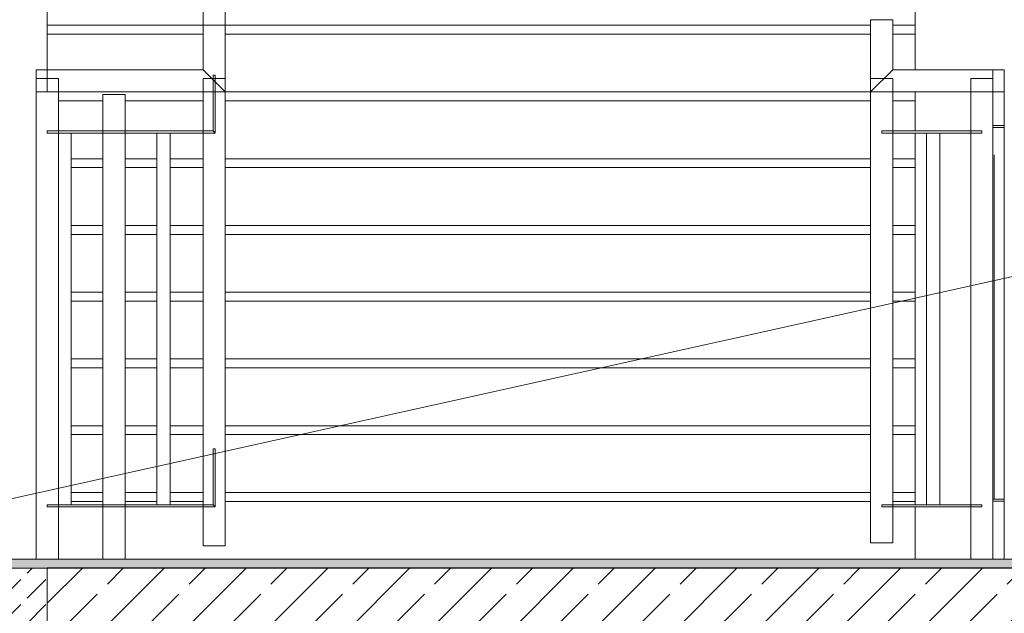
# Model space of a CAD drawing. Header units: centimetres. Extents: x -1103 to 10505, y -997 to 1780.
# Tile 29 of 107: x 1741 to 1962, y 347 to 481. Entities that reach past the tile are written whole.
import ezdxf

# ---------------------------------------------------------------- set-up
doc = ezdxf.new("R2010")
doc.units = ezdxf.units.CM
doc.header["$LTSCALE"] = 0.1
doc.header["$MEASUREMENT"] = 0
doc.linetypes.add('Wipeout_Contour', pattern=[1000, 0, -1000])
for name, color, linetype in [('2_barierki.K_IR', 7, 'Continuous'), ('2_belki.K_IR', 7, 'Continuous'), ('2_schody.K_IR', 7, 'Continuous'), ('2_stropy.K_IR', 7, 'Continuous'), ('3_opisy.K_IR', 7, 'Continuous'), ('5_wymiary.K_IR', 7, 'Continuous')]:
    doc.layers.add(name, color=color, linetype=linetype)
doc.styles.add('GENERATED_STYLE_3', font='txt')
doc.dimstyles.new('GENERATED_STYLE__2', dxfattribs={"dimtxt": 18, "dimasz": 9.178744, "dimexe": 0.18, "dimexo": 2, "dimgap": 0.09, "dimtad": 1, "dimdec": 0, "dimzin": 0, "dimdsep": 46, "dimtxsty": 'GENERATED_STYLE_3', "dimblk": 'ARROWHEAD_2', "dimblk1": 'ARROWHEAD_2', "dimblk2": 'ARROWHEAD_2', "dimcen": 0.09, "dimclrd": 1, "dimclre": 1, "dimclrt": 1, "dimadec": 1, "dimazin": 0, "dimtfac": 1, "dimtdec": 4, "dimtmove": 0, "dimatfit": 3, "dimfxl": 1, "dimtolj": 1, "dimtzin": 0, "dimarcsym": 0})
pattern_1 = [(45, (0, 0), (-9.19239, 9.19239), []), (45, (-4.596, 4.596), (-9.19239, 9.19239), [9.75, -3.25])]

# ---------------------------------------------------------------- blocks, each defined once
blk = doc.blocks.new('ElemPrzekroju_76_1')
at = {"layer": '2_schody.K_IR', "color": 7, "linetype": 'Continuous', "lineweight": 15}
for p, q in [((1759.35, 374.5), (1752.24, 374.5)), ((1771.46, 374.5), (1764.35, 374.5)), ((1781.85, 374.5), (1774.46, 374.5)), ((1931.85, 374.5), (1786.85, 374.5)), ((1941.85, 374.5), (1936.85, 374.5)), ((1941.85, 372.5), (1941.85, 374.5))]:
    blk.add_line(p, q, dxfattribs=at)
blk = doc.blocks.new('ElemPrzekroju_77_1')
at = {"layer": '2_schody.K_IR', "color": 7, "linetype": 'Continuous', "lineweight": 15}
for p, q in [((1759.35, 389.5), (1752.24, 389.5)), ((1771.46, 389.5), (1764.35, 389.5)), ((1781.85, 389.5), (1774.46, 389.5)), ((1931.85, 389.5), (1786.85, 389.5)), ((1941.85, 389.5), (1936.85, 389.5)), ((1941.85, 387.5), (1941.85, 389.5))]:
    blk.add_line(p, q, dxfattribs=at)
blk = doc.blocks.new('ElemPrzekroju_78_1')
at = {"layer": '2_schody.K_IR', "color": 7, "linetype": 'Continuous', "lineweight": 15}
for p, q in [((1759.35, 404.5), (1752.24, 404.5)), ((1771.46, 404.5), (1764.35, 404.5)), ((1781.85, 404.5), (1774.46, 404.5)), ((1931.85, 404.5), (1786.85, 404.5)), ((1941.85, 404.5), (1936.85, 404.5)), ((1941.85, 402.5), (1941.85, 404.5))]:
    blk.add_line(p, q, dxfattribs=at)
blk = doc.blocks.new('ElemPrzekroju_79_1')
at = {"layer": '2_schody.K_IR', "color": 7, "linetype": 'Continuous', "lineweight": 15}
for p, q in [((1759.35, 419.5), (1752.24, 419.5)), ((1771.46, 419.5), (1764.35, 419.5)), ((1781.85, 419.5), (1774.46, 419.5)), ((1931.85, 419.5), (1786.85, 419.5)), ((1941.85, 419.5), (1936.85, 419.5)), ((1941.85, 417.5), (1941.85, 419.5))]:
    blk.add_line(p, q, dxfattribs=at)
blk = doc.blocks.new('ElemPrzekroju_80_1')
at = {"layer": '2_schody.K_IR', "color": 7, "linetype": 'Continuous', "lineweight": 15}
for p, q in [((1759.35, 434.5), (1752.24, 434.5)), ((1771.46, 434.5), (1764.35, 434.5)), ((1781.85, 434.5), (1774.46, 434.5)), ((1931.85, 434.5), (1786.85, 434.5)), ((1941.85, 434.5), (1936.85, 434.5)), ((1941.85, 432.5), (1941.85, 434.5))]:
    blk.add_line(p, q, dxfattribs=at)
blk = doc.blocks.new('ElemPrzekroju_81_1')
at = {"layer": '2_schody.K_IR', "color": 7, "linetype": 'Continuous', "lineweight": 15}
for p, q in [((1759.35, 449.5), (1752.24, 449.5)), ((1771.46, 449.5), (1764.35, 449.5)), ((1781.85, 449.5), (1774.46, 449.5)), ((1931.85, 449.5), (1786.85, 449.5)), ((1941.85, 449.5), (1936.85, 449.5)), ((1941.85, 447.5), (1941.85, 449.5))]:
    blk.add_line(p, q, dxfattribs=at)
blk = doc.blocks.new('ElemPrzekroju_82_1')
at = {"layer": '2_schody.K_IR', "color": 7, "linetype": 'Continuous', "lineweight": 15}
for p, q in [((1931.85, 464.5), (1786.85, 464.5)), ((1941.85, 462.5), (1941.85, 464.5))]:
    blk.add_line(p, q, dxfattribs=at)
blk = doc.blocks.new('ElemPrzekroju_83_1')
at = {"layer": '2_schody.K_IR', "color": 7, "linetype": 'Continuous', "lineweight": 15}
for p, q in [((1781.85, 479.5), (1746.85, 479.5)), ((1746.85, 477.5), (1746.85, 479.5)), ((1931.85, 479.5), (1786.85, 479.5)), ((1941.85, 479.5), (1936.85, 479.5)), ((1941.85, 477.5), (1941.85, 479.5))]:
    blk.add_line(p, q, dxfattribs=at)
blk = doc.blocks.new('ElemPrzekroju_194_1')
at = {"layer": '2_schody.K_IR', "color": 7, "linetype": 'Continuous', "lineweight": 15}
for p, q in [((1752.24, 372.5), (1759.35, 372.5)), ((1764.35, 372.5), (1771.46, 372.5)), ((1774.46, 372.5), (1781.85, 372.5)), ((1786.85, 372.5), (1931.85, 372.5)), ((1936.85, 372.5), (1941.85, 372.5)), ((1941.85, 371.75), (1941.85, 372.5)), ((1941.85, 359.5), (1941.85, 371.25))]:
    blk.add_line(p, q, dxfattribs=at)
blk = doc.blocks.new('ElemPrzekroju_195_1')
at = {"layer": '2_schody.K_IR', "color": 7, "linetype": 'Continuous', "lineweight": 15}
for p, q in [((1752.24, 387.5), (1759.35, 387.5)), ((1764.35, 387.5), (1771.46, 387.5)), ((1774.46, 387.5), (1781.85, 387.5)), ((1786.85, 387.5), (1931.85, 387.5)), ((1936.85, 387.5), (1941.85, 387.5)), ((1941.85, 374.5), (1941.85, 387.5))]:
    blk.add_line(p, q, dxfattribs=at)
blk = doc.blocks.new('ElemPrzekroju_196_1')
at = {"layer": '2_schody.K_IR', "color": 7, "linetype": 'Continuous', "lineweight": 15}
for p, q in [((1752.24, 402.5), (1759.35, 402.5)), ((1764.35, 402.5), (1771.46, 402.5)), ((1774.46, 402.5), (1781.85, 402.5)), ((1786.85, 402.5), (1931.85, 402.5)), ((1936.85, 402.5), (1941.85, 402.5)), ((1941.85, 389.5), (1941.85, 402.5))]:
    blk.add_line(p, q, dxfattribs=at)
blk = doc.blocks.new('ElemPrzekroju_197_1')
at = {"layer": '2_schody.K_IR', "color": 7, "linetype": 'Continuous', "lineweight": 15}
for p, q in [((1752.24, 417.5), (1759.35, 417.5)), ((1764.35, 417.5), (1771.46, 417.5)), ((1774.46, 417.5), (1781.85, 417.5)), ((1786.85, 417.5), (1931.85, 417.5)), ((1936.85, 417.5), (1941.85, 417.5)), ((1941.85, 404.5), (1941.85, 417.5))]:
    blk.add_line(p, q, dxfattribs=at)
blk = doc.blocks.new('ElemPrzekroju_198_1')
at = {"layer": '2_schody.K_IR', "color": 7, "linetype": 'Continuous', "lineweight": 15}
for p, q in [((1752.24, 432.5), (1759.35, 432.5)), ((1764.35, 432.5), (1771.46, 432.5)), ((1774.46, 432.5), (1781.85, 432.5)), ((1786.85, 432.5), (1931.85, 432.5)), ((1936.85, 432.5), (1941.85, 432.5)), ((1941.85, 419.5), (1941.85, 432.5))]:
    blk.add_line(p, q, dxfattribs=at)
blk = doc.blocks.new('ElemPrzekroju_199_1')
at = {"layer": '2_schody.K_IR', "color": 7, "linetype": 'Continuous', "lineweight": 15}
for p, q in [((1752.24, 447.5), (1759.35, 447.5)), ((1764.35, 447.5), (1771.46, 447.5)), ((1774.46, 447.5), (1781.85, 447.5)), ((1786.85, 447.5), (1931.85, 447.5)), ((1936.85, 447.5), (1941.85, 447.5)), ((1941.85, 434.5), (1941.85, 447.5))]:
    blk.add_line(p, q, dxfattribs=at)
blk = doc.blocks.new('ElemPrzekroju_200_1')
at = {"layer": '2_schody.K_IR', "color": 7, "linetype": 'Continuous', "lineweight": 15}
for p, q in [((1749.35, 462.5), (1759.35, 462.5)), ((1764.35, 462.5), (1781.85, 462.5)), ((1786.85, 462.5), (1931.85, 462.5)), ((1936.85, 462.5), (1941.85, 462.5)), ((1941.85, 455.75), (1941.85, 462.5)), ((1941.85, 449.5), (1941.85, 455.25))]:
    blk.add_line(p, q, dxfattribs=at)
blk = doc.blocks.new('ElemPrzekroju_201_1')
at = {"layer": '2_schody.K_IR', "color": 7, "linetype": 'Continuous', "lineweight": 15}
for p, q in [((1746.85, 469.5), (1746.85, 477.5)), ((1746.85, 477.5), (1781.85, 477.5)), ((1786.85, 477.5), (1931.85, 477.5)), ((1936.85, 477.5), (1941.85, 477.5)), ((1941.85, 469.5), (1941.85, 477.5))]:
    blk.add_line(p, q, dxfattribs=at)
blk = doc.blocks.new('ElemPrzekroju_203_1')
at = {"layer": '2_schody.K_IR', "color": 7, "linetype": 'Continuous', "lineweight": 15}
for p, q in [((1746.85, 479.5), (1746.85, 492.5)), ((1746.85, 492.5), (1781.85, 492.5)), ((1786.85, 492.5), (1931.85, 492.5)), ((1936.85, 492.5), (1941.85, 492.5)), ((1941.85, 479.5), (1941.85, 492.5))]:
    blk.add_line(p, q, dxfattribs=at)
blk = doc.blocks.new('ElemPrzekroju_270_1')
at = {"layer": '2_barierki.K_IR', "color": 7, "linetype": 'Continuous', "lineweight": 0}
for p, q in [((1961.86, 469.5), (1959.36, 469.5)), ((1961.86, 464.5), (1961.86, 469.5)), ((1959.36, 464.5), (1961.86, 464.5))]:
    blk.add_line(p, q, dxfattribs=at)
blk = doc.blocks.new('ElemPrzekroju_272_1')
at = {"layer": '2_barierki.K_IR', "color": 7, "linetype": 'Continuous', "lineweight": 0}
for p, q in [((1956.86, 469.5), (1959.36, 469.5)), ((1959.36, 469.5), (1959.36, 467.5)), ((1956.86, 464.5), (1959.36, 464.5))]:
    blk.add_line(p, q, dxfattribs=at)
blk = doc.blocks.new('ElemPrzekroju_273_1')
at = {"layer": '2_barierki.K_IR', "color": 7, "linetype": 'Continuous', "lineweight": 0}
for p, q in [((1956.86, 469.5), (1936.85, 469.5)), ((1936.85, 464.5), (1931.85, 464.5)), ((1954.36, 464.5), (1936.85, 464.5)), ((1956.86, 464.5), (1954.36, 464.5))]:
    blk.add_line(p, q, dxfattribs=at)
blk = doc.blocks.new('ElemPrzekroju_274_1')
at = {"layer": '2_barierki.K_IR', "color": 7, "linetype": 'Continuous', "lineweight": 0}
for p, q in [((1934.35, 371.25), (1934.35, 371.75)), ((1936.85, 371.75), (1934.35, 371.75)), ((1954.36, 371.75), (1936.85, 371.75)), ((1956.86, 371.75), (1954.36, 371.75)), ((1956.86, 371.25), (1956.86, 371.75)), ((1936.85, 371.25), (1934.35, 371.25)), ((1954.36, 371.25), (1936.85, 371.25)), ((1956.86, 371.25), (1954.36, 371.25))]:
    blk.add_line(p, q, dxfattribs=at)
blk = doc.blocks.new('ElemPrzekroju_275_1')
at = {"layer": '2_barierki.K_IR', "color": 7, "linetype": 'Continuous', "lineweight": 0}
for p, q in [((1934.35, 455.25), (1934.35, 455.75)), ((1936.85, 455.75), (1934.35, 455.75)), ((1936.85, 455.25), (1934.35, 455.25)), ((1954.36, 455.75), (1936.85, 455.75)), ((1954.36, 455.25), (1936.85, 455.25)), ((1956.86, 455.75), (1954.36, 455.75)), ((1956.86, 455.25), (1954.36, 455.25)), ((1956.86, 455.25), (1956.86, 455.75))]:
    blk.add_line(p, q, dxfattribs=at)
blk = doc.blocks.new('ElemPrzekroju_310_1')
at = {"layer": '2_barierki.K_IR', "color": 7, "linetype": 'Continuous', "lineweight": 0}
for p, q in [((1744.35, 467.5), (1744.35, 469.5)), ((1746.85, 469.5), (1744.35, 469.5)), ((1746.85, 464.5), (1744.35, 464.5))]:
    blk.add_line(p, q, dxfattribs=at)
blk = doc.blocks.new('ElemPrzekroju_311_1')
at = {"layer": '2_barierki.K_IR', "color": 7, "linetype": 'Continuous', "lineweight": 0}
for p, q in [((1746.85, 469.5), (1781.85, 469.5)), ((1746.85, 469.5), (1746.85, 464.5)), ((1746.85, 464.5), (1749.35, 464.5)), ((1749.35, 464.5), (1781.85, 464.5)), ((1781.85, 464.5), (1786.85, 464.5))]:
    blk.add_line(p, q, dxfattribs=at)
blk = doc.blocks.new('ElemPrzekroju_312_1')
at = {"layer": '2_barierki.K_IR', "color": 7, "linetype": 'Continuous', "lineweight": 0}
for p, q in [((1746.85, 371.75), (1749.35, 371.75)), ((1746.85, 371.75), (1746.85, 371.25)), ((1749.35, 371.75), (1759.35, 371.75)), ((1759.35, 371.75), (1764.35, 371.75)), ((1764.35, 371.75), (1781.85, 371.75)), ((1781.85, 371.75), (1784.1, 371.75)), ((1746.85, 371.25), (1749.35, 371.25)), ((1749.35, 371.25), (1759.35, 371.25)), ((1759.35, 371.25), (1764.35, 371.25)), ((1764.35, 371.25), (1781.85, 371.25)), ((1781.85, 371.25), (1784.6, 371.25))]:
    blk.add_line(p, q, dxfattribs=at)
blk = doc.blocks.new('ElemPrzekroju_313_1')
at = {"layer": '2_barierki.K_IR', "color": 7, "linetype": 'Continuous', "lineweight": 0}
for p, q in [((1746.85, 455.75), (1749.35, 455.75)), ((1746.85, 455.75), (1746.85, 455.25)), ((1746.85, 455.25), (1749.35, 455.25)), ((1749.35, 455.75), (1759.35, 455.75)), ((1749.35, 455.25), (1759.35, 455.25)), ((1759.35, 455.75), (1764.35, 455.75)), ((1759.35, 455.25), (1764.35, 455.25)), ((1764.35, 455.75), (1781.85, 455.75)), ((1764.35, 455.25), (1781.85, 455.25)), ((1781.85, 455.75), (1784.1, 455.75)), ((1781.85, 455.25), (1784.6, 455.25))]:
    blk.add_line(p, q, dxfattribs=at)
blk = doc.blocks.new('ElemPrzekroju_314_1')
at = {"layer": '2_barierki.K_IR', "color": 7, "linetype": 'Continuous', "lineweight": 0}
for p, q in [((1786.85, 479.5), (1781.85, 479.5)), ((1781.85, 469.5), (1781.85, 479.5)), ((1786.85, 467.5), (1786.85, 479.5)), ((1786.85, 464.5), (1781.85, 469.5))]:
    blk.add_line(p, q, dxfattribs=at)
blk = doc.blocks.new('ElemPrzekroju_315_1')
at = {"layer": '2_barierki.K_IR', "color": 7, "linetype": 'Continuous', "lineweight": 0}
for p, q in [((1781.85, 619.5), (1786.85, 619.5)), ((1781.85, 479.5), (1781.85, 619.5)), ((1786.85, 479.5), (1786.85, 619.5))]:
    blk.add_line(p, q, dxfattribs=at)
blk = doc.blocks.new('ElemPrzekroju_373_1')
at = {"layer": '2_belki.K_IR', "linetype": 'Continuous', "lineweight": 0, "true_color": 0x000000}
blk.add_hatch(color=18, dxfattribs=at).paths.add_polyline_path([(1597.14, 359.5), (1597.14, 357.5), (1746.85, 357.5), (1746.85, 359.5)])
at = {"layer": '2_belki.K_IR', "color": 7, "linetype": 'Continuous', "lineweight": 9}
blk.add_line((1746.85, 359.5), (1597.14, 359.5), dxfattribs=at)
at = {"color": 254, "linetype": 'Wipeout_Contour', "lineweight": 0, "ltscale": 6833.26964}
blk.add_wipeout([(1597.14, 342.5), (1746.85, 342.5), (1746.85, 357.5), (1597.14, 357.5)], dxfattribs=at).dxf.layer = '2_belki.K_IR'
at = {"layer": '2_belki.K_IR', "linetype": 'Continuous', "lineweight": 0, "true_color": 0x000000}
h = blk.add_hatch(dxfattribs=at)
h.set_pattern_fill('Beton_0001', color=18, style=0, pattern_type=2)
h.set_pattern_definition([(45, (0, 0), (-5.656854, 5.656854), [6, -2]), (45, (0, 5.657), (-5.656854, 5.656854), [6, -2])])
h.paths.add_polyline_path([(1597.14, 342.5), (1746.85, 342.5), (1746.85, 357.5), (1597.14, 357.5)])
at = {"layer": '2_belki.K_IR', "color": 7, "linetype": 'Continuous', "lineweight": 9}
blk.add_line((1746.85, 357.5), (1597.14, 357.5), dxfattribs=at)
at = {"color": 254, "linetype": 'Wipeout_Contour', "lineweight": 0, "ltscale": 8452.642987}
blk.add_wipeout([(1596.79, 342.5), (1596.79, 322.5), (1746.85, 322.5), (1746.85, 342.5), (1597.14, 342.5)], dxfattribs=at).dxf.layer = '2_belki.K_IR'
at = {"layer": '2_belki.K_IR', "linetype": 'Continuous', "lineweight": 0, "true_color": 0x000000}
h = blk.add_hatch(dxfattribs=at)
h.set_pattern_fill('Beton_zbrojony_0001', color=18, style=0, pattern_type=2)
h.set_pattern_definition(pattern_1)
h.paths.add_polyline_path([(1596.79, 342.5), (1596.79, 322.5), (1746.85, 322.5), (1746.85, 342.5), (1597.14, 342.5)])
at = {"layer": '2_belki.K_IR', "color": 7, "linetype": 'Continuous', "lineweight": 9}
for p, q in [((1746.85, 342.5), (1597.14, 342.5)), ((1746.85, 322.5), (1602.14, 322.5))]:
    blk.add_line(p, q, dxfattribs=at)
blk = doc.blocks.new('ElemPrzekroju_374_1')
at = {"layer": '2_stropy.K_IR', "linetype": 'Continuous', "lineweight": 0, "true_color": 0x000000}
blk.add_hatch(color=18, dxfattribs=at).paths.add_polyline_path([(1746.85, 359.5), (1746.85, 357.5), (2116.86, 357.5), (2116.86, 359.5)])
at = {"layer": '2_stropy.K_IR', "color": 7, "linetype": 'Continuous', "lineweight": 15}
blk.add_line((2116.86, 359.5), (1746.85, 359.5), dxfattribs=at)
at = {"color": 254, "linetype": 'Wipeout_Contour', "lineweight": 0, "ltscale": 7852.609029}
blk.add_wipeout([(1746.85, 357.5), (1746.85, 337.5), (2116.86, 337.5), (2116.86, 357.5)], dxfattribs=at).dxf.layer = '2_stropy.K_IR'
at = {"layer": '2_stropy.K_IR', "linetype": 'Continuous', "lineweight": 0, "true_color": 0x000000}
h = blk.add_hatch(dxfattribs=at)
h.set_pattern_fill('Beton_zbrojony_0001', color=18, style=0, pattern_type=2)
h.set_pattern_definition(pattern_1)
h.paths.add_polyline_path([(1746.85, 357.5), (1746.85, 337.5), (2116.86, 337.5), (2116.86, 357.5)])
at = {"layer": '2_stropy.K_IR', "color": 7, "linetype": 'Continuous', "lineweight": 0}
blk.add_line((1746.85, 357.5), (1746.85, 342.5), dxfattribs=at)
at = {"layer": '2_stropy.K_IR', "color": 7, "linetype": 'Continuous', "lineweight": 30}
blk.add_line((2116.86, 357.5), (1746.85, 357.5), dxfattribs=at)
blk = doc.blocks.new('ElemPrzekroju_547_1')
at = {"layer": '2_barierki.K_IR', "color": 7, "linetype": 'Continuous', "lineweight": 0}
for p, q in [((1931.85, 467.5), (1931.85, 480.75)), ((1931.85, 480.75), (1936.85, 480.75)), ((1936.85, 469.5), (1936.85, 480.75)), ((1931.85, 464.5), (1936.85, 469.5))]:
    blk.add_line(p, q, dxfattribs=at)
blk = doc.blocks.new('ElemPrzekroju_549_1')
at = {"layer": '2_barierki.K_IR', "color": 7, "linetype": 'Continuous', "lineweight": 0}
for p, q in [((1944.44, 371.75), (1944.44, 455.25)), ((1947.44, 371.75), (1947.44, 455.25))]:
    blk.add_line(p, q, dxfattribs=at)
blk = doc.blocks.new('ElemPrzekroju_552_1')
at = {"layer": '2_barierki.K_IR', "color": 7, "linetype": 'Continuous', "lineweight": 0}
for p, q in [((1954.36, 467.5), (1959.36, 467.5)), ((1954.36, 464.5), (1954.36, 467.5)), ((1959.36, 359.5), (1959.36, 467.5)), ((1954.36, 455.75), (1954.36, 464.5)), ((1954.36, 455.25), (1954.36, 455.75)), ((1954.36, 371.75), (1954.36, 455.25)), ((1954.36, 371.25), (1954.36, 371.75)), ((1954.36, 359.5), (1954.36, 371.25))]:
    blk.add_line(p, q, dxfattribs=at)
blk = doc.blocks.new('ElemPrzekroju_553_1')
at = {"layer": '2_barierki.K_IR', "color": 7, "linetype": 'Continuous', "lineweight": 0}
for p, q in [((1931.85, 467.5), (1936.85, 467.5)), ((1931.85, 363.16), (1931.85, 467.5)), ((1936.85, 464.5), (1936.85, 467.5)), ((1936.85, 455.75), (1936.85, 464.5)), ((1936.85, 455.25), (1936.85, 455.75)), ((1936.85, 371.75), (1936.85, 455.25)), ((1936.85, 371.25), (1936.85, 371.75)), ((1936.85, 363.16), (1936.85, 371.25)), ((1931.85, 363.16), (1936.85, 363.16))]:
    blk.add_line(p, q, dxfattribs=at)
blk = doc.blocks.new('ElemPrzekroju_557_1')
at = {"layer": '2_barierki.K_IR', "color": 7, "linetype": 'Continuous', "lineweight": 0}
blk.add_line((1961.86, 456.97), (1961.86, 464.5), dxfattribs=at)
blk = doc.blocks.new('ElemPrzekroju_558_1')
at = {"layer": '2_barierki.K_IR', "color": 7, "linetype": 'Continuous', "lineweight": 0}
blk.add_line((1961.86, 359.5), (1961.86, 371.28), dxfattribs=at)
blk = doc.blocks.new('ElemPrzekroju_559_1')
at = {"layer": '2_barierki.K_IR', "color": 7, "linetype": 'Continuous', "lineweight": 0}
blk.add_line((1961.86, 406.47), (1961.86, 455.28), dxfattribs=at)
blk = doc.blocks.new('ElemPrzekroju_570_1')
at = {"layer": '2_barierki.K_IR', "color": 7, "linetype": 'Continuous', "lineweight": 0}
blk.add_line((1961.86, 372.97), (1961.86, 406.47), dxfattribs=at)
blk = doc.blocks.new('ElemPrzekroju_571_1')
at = {"layer": '2_barierki.K_IR', "color": 7, "linetype": 'Continuous', "lineweight": 0}
blk.add_line((1959.61, 372.97), (1959.61, 450.41), dxfattribs=at)
blk = doc.blocks.new('ElemPrzekroju_576_1')
at = {"layer": '2_barierki.K_IR', "color": 7, "linetype": 'Continuous', "lineweight": 0}
for p, q in [((1961.86, 372.97), (1959.36, 372.97)), ((1959.36, 372.53), (1961.86, 372.53)), ((1961.86, 372.53), (1961.86, 372.97)), ((1961.86, 371.28), (1961.86, 372.53))]:
    blk.add_line(p, q, dxfattribs=at)
blk = doc.blocks.new('ElemPrzekroju_577_1')
at = {"layer": '2_barierki.K_IR', "color": 7, "linetype": 'Continuous', "lineweight": 0}
for p, q in [((1961.86, 456.97), (1959.36, 456.97)), ((1959.36, 456.53), (1961.86, 456.53)), ((1961.86, 456.53), (1961.86, 456.97)), ((1961.86, 455.28), (1961.86, 456.53))]:
    blk.add_line(p, q, dxfattribs=at)
blk = doc.blocks.new('ElemPrzekroju_603_1')
at = {"layer": '2_barierki.K_IR', "color": 7, "linetype": 'Continuous', "lineweight": 0}
for p, q in [((1759.35, 463.94), (1764.35, 463.94)), ((1759.35, 455.75), (1759.35, 463.94)), ((1764.35, 455.75), (1764.35, 463.94)), ((1759.35, 455.25), (1759.35, 455.75)), ((1759.35, 371.75), (1759.35, 455.25)), ((1764.35, 455.25), (1764.35, 455.75)), ((1764.35, 371.75), (1764.35, 455.25)), ((1759.35, 371.25), (1759.35, 371.75)), ((1764.35, 371.25), (1764.35, 371.75)), ((1759.35, 359.5), (1759.35, 371.25)), ((1764.35, 359.5), (1764.35, 371.25))]:
    blk.add_line(p, q, dxfattribs=at)
blk = doc.blocks.new('ElemPrzekroju_604_1')
at = {"layer": '2_barierki.K_IR', "color": 7, "linetype": 'Continuous', "lineweight": 0}
blk.add_line((1752.24, 371.75), (1752.24, 455.25), dxfattribs=at)
blk = doc.blocks.new('ElemPrzekroju_605_1')
at = {"layer": '2_barierki.K_IR', "color": 7, "linetype": 'Continuous', "lineweight": 0}
for p, q in [((1771.46, 371.75), (1771.46, 455.25)), ((1774.46, 371.75), (1774.46, 455.25))]:
    blk.add_line(p, q, dxfattribs=at)
blk = doc.blocks.new('ElemPrzekroju_620_1')
at = {"layer": '2_barierki.K_IR', "color": 7, "linetype": 'Continuous', "lineweight": 0}
for p, q in [((1744.35, 467.5), (1749.35, 467.5)), ((1744.35, 359.5), (1744.35, 467.5)), ((1749.35, 464.5), (1749.35, 467.5)), ((1749.35, 455.75), (1749.35, 464.5)), ((1749.35, 455.25), (1749.35, 455.75)), ((1749.35, 371.75), (1749.35, 455.25)), ((1749.35, 371.25), (1749.35, 371.75)), ((1749.35, 359.5), (1749.35, 371.25))]:
    blk.add_line(p, q, dxfattribs=at)
blk = doc.blocks.new('ElemPrzekroju_621_1')
at = {"layer": '2_barierki.K_IR', "color": 7, "linetype": 'Continuous', "lineweight": 0}
for p, q in [((1781.85, 467.5), (1786.85, 467.5)), ((1781.85, 464.5), (1781.85, 467.5)), ((1786.85, 362.53), (1786.85, 467.5)), ((1781.85, 455.75), (1781.85, 464.5)), ((1781.85, 455.25), (1781.85, 455.75)), ((1781.85, 371.75), (1781.85, 455.25)), ((1781.85, 371.25), (1781.85, 371.75)), ((1781.85, 362.53), (1781.85, 371.25)), ((1781.85, 362.53), (1786.85, 362.53))]:
    blk.add_line(p, q, dxfattribs=at)
blk = doc.blocks.new('ElemPrzekroju_623_1')
at = {"layer": '2_barierki.K_IR', "color": 7, "linetype": 'Continuous', "lineweight": 0}
for p, q in [((1784.6, 384.3), (1784.1, 384.3)), ((1784.1, 371.75), (1784.1, 384.3)), ((1784.6, 371.25), (1784.6, 384.3)), ((1784.6, 371.25), (1784.1, 371.75))]:
    blk.add_line(p, q, dxfattribs=at)
blk = doc.blocks.new('ElemPrzekroju_624_1')
at = {"layer": '2_barierki.K_IR', "color": 7, "linetype": 'Continuous', "lineweight": 0}
for p, q in [((1784.6, 468.3), (1784.1, 468.3)), ((1784.1, 455.75), (1784.1, 468.3)), ((1784.6, 455.25), (1784.6, 468.3)), ((1784.6, 455.25), (1784.1, 455.75))]:
    blk.add_line(p, q, dxfattribs=at)
blk = doc.blocks.new('*D701')
at = {"layer": '5_wymiary.K_IR', "color": 1, "linetype": 'Continuous', "lineweight": 0}
for p, q in [((1707.95, 627.82), (1720.03, 620.84)), ((1723.05, 624.33), (1704.93, 624.33)), ((1713.99, 359.5), (1713.99, 624.33)), ((1707.95, 362.99), (1720.03, 356.01)), ((1723.05, 359.5), (1704.93, 359.5)), ((1713.99, 353.59), (1713.99, 359.5))]:
    blk.add_line(p, q, dxfattribs=at)
at = {"color": 254, "linetype": 'Wipeout_Contour', "lineweight": 0, "ltscale": 7084.742646}
blk.add_wipeout([(1710.39, 471.43), (1710.39, 512.4), (1692.39, 512.4), (1692.39, 471.43)], dxfattribs=at).dxf.layer = '5_wymiary.K_IR'
at = {"layer": '5_wymiary.K_IR', "color": 1, "lineweight": 0, "insert": (1710.39, 471.43), "char_height": 18, "attachment_point": 7, "rotation": 90, "style": 'GENERATED_STYLE_3'}
blk.add_mtext('\\A1;{\\pql;\\fArial|b0|i1|c238|p38;265}', dxfattribs=at)
blk = doc.blocks.new('ARROWHEAD_2')
at = {"color": 0, "linetype": 'Continuous', "lineweight": 0}
for p, q in [((-0.378, -0.655), (0.378, 0.655)), ((0, 0), (-1, 0))]:
    blk.add_line(p, q, dxfattribs=at)
blk = doc.blocks.new('Polilinia_5_1', base_point=(2750.15, 507.7))
at = {"layer": '3_opisy.K_IR', "color": 7, "linetype": 'Continuous', "lineweight": 15, "flags": 128}
blk.add_lwpolyline([(2750.15, 507.7), (2344.75, 507.7), (1706.23, 365.87)], dxfattribs=at)

msp = doc.modelspace()

# ---------------------------------------------------------------- block references
at = {"layer": '2_barierki.K_IR', "lineweight": 0}
for name in ['ElemPrzekroju_315_1', 'ElemPrzekroju_547_1', 'ElemPrzekroju_314_1', 'ElemPrzekroju_310_1', 'ElemPrzekroju_311_1', 'ElemPrzekroju_273_1', 'ElemPrzekroju_272_1', 'ElemPrzekroju_270_1', 'ElemPrzekroju_621_1', 'ElemPrzekroju_624_1', 'ElemPrzekroju_553_1', 'ElemPrzekroju_557_1', 'ElemPrzekroju_577_1', 'ElemPrzekroju_313_1', 'ElemPrzekroju_604_1', 'ElemPrzekroju_605_1', 'ElemPrzekroju_275_1', 'ElemPrzekroju_549_1', 'ElemPrzekroju_559_1', 'ElemPrzekroju_571_1', 'ElemPrzekroju_570_1', 'ElemPrzekroju_623_1', 'ElemPrzekroju_312_1', 'ElemPrzekroju_274_1', 'ElemPrzekroju_576_1']:
    msp.add_blockref(name, (0, 0), dxfattribs=at)
at = {"layer": '2_belki.K_IR', "lineweight": 0}
msp.add_blockref('ElemPrzekroju_373_1', (0, 0), dxfattribs=at)
at = {"layer": '2_schody.K_IR', "lineweight": 0}
for name in ['ElemPrzekroju_203_1', 'ElemPrzekroju_83_1', 'ElemPrzekroju_201_1', 'ElemPrzekroju_200_1', 'ElemPrzekroju_82_1', 'ElemPrzekroju_81_1', 'ElemPrzekroju_199_1', 'ElemPrzekroju_80_1', 'ElemPrzekroju_198_1', 'ElemPrzekroju_79_1', 'ElemPrzekroju_197_1', 'ElemPrzekroju_78_1', 'ElemPrzekroju_196_1', 'ElemPrzekroju_77_1', 'ElemPrzekroju_195_1', 'ElemPrzekroju_76_1', 'ElemPrzekroju_194_1']:
    msp.add_blockref(name, (0, 0), dxfattribs=at)

# ---------------------------------------------------------------- next in the draw order: block references
at = {"layer": '2_stropy.K_IR', "lineweight": 0}
msp.add_blockref('ElemPrzekroju_374_1', (0, 0), dxfattribs=at)

# ---------------------------------------------------------------- next in the draw order: block references
at = {"layer": '2_barierki.K_IR', "lineweight": 0}
for name in ['ElemPrzekroju_620_1', 'ElemPrzekroju_552_1', 'ElemPrzekroju_603_1', 'ElemPrzekroju_558_1']:
    msp.add_blockref(name, (0, 0), dxfattribs=at)

# ---------------------------------------------------------------- next in the draw order: dimensions: what is measured, and where the dimension line sits
at = {"layer": '5_wymiary.K_IR', "color": 1, "linetype": 'Continuous', "lineweight": 0}
dim = msp.add_linear_dim(base=(1713.99, 624.33), p1=(1744.35, 359.5), p2=(1746.85, 624.33), angle=90, dimstyle='GENERATED_STYLE__2', dxfattribs=at)
dim.commit()
dim.dimension.update_dxf_attribs({"geometry": '*D701', "text_midpoint": (1701.39, 492.01), "dimtype": 160, "text_rotation": 90})

# ---------------------------------------------------------------- next in the draw order: block references
at = {"layer": '3_opisy.K_IR', "color": 7, "linetype": 'Continuous', "lineweight": 15}
msp.add_blockref('Polilinia_5_1', (2750.15, 507.7), dxfattribs=at)

doc.saveas('drawing.dxf')
